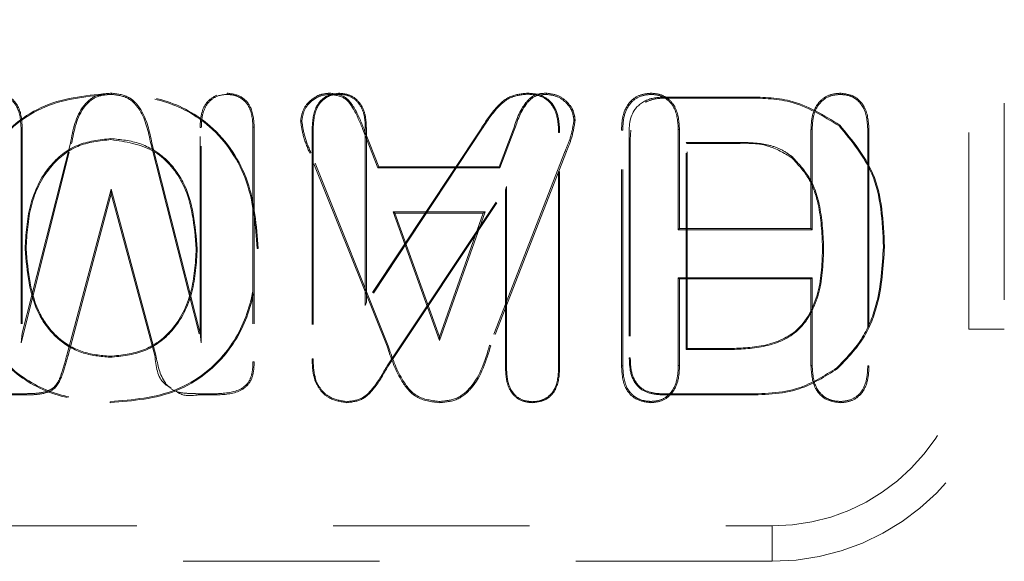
# Model space of a CAD drawing. Header units: inches. Extents: x 220 to 877, y 4 to 174.
# Tile 233 of 256: x 332.192 to 332.693, y 151.431 to 151.706. Entities that reach past the tile are written whole.
import ezdxf

# ---------------------------------------------------------------- set-up
doc = ezdxf.new("R2010")
doc.units = ezdxf.units.IN
doc.header["$LTSCALE"] = 0.5
doc.header["$MEASUREMENT"] = 0
doc.linetypes.add('HIDDEN', pattern=[0.225, 0.15, -0.075])
doc.layers.add('SVD-M-S', color=8, linetype='Continuous')

msp = doc.modelspace()

# ---------------------------------------------------------------- linework, layer by layer
at = {"layer": 'SVD-M-S', "linetype": 'HIDDEN', "lineweight": 18}
for p, q in [((332.67534, 151.54898), (332.67534, 151.86394)), ((332.69338, 151.86394), (332.69338, 151.54898)), ((332.23875, 151.66854), (332.23875, 151.66906)), ((332.29777, 151.66844), (332.29777, 151.66906)), ((332.35, 151.66844), (332.35, 151.66906)), ((332.3548, 151.66854), (332.3548, 151.66906)), ((332.45067, 151.66854), (332.45067, 151.66906)), ((332.46029, 151.66844), (332.4603, 151.66906)), ((332.51342, 151.66844), (332.51342, 151.66906)), ((332.52191, 151.66657), (332.52191, 151.66709)), ((332.56195, 151.66709), (332.52191, 151.66709)), ((332.56195, 151.66657), (332.52191, 151.66657)), ((332.56195, 151.66657), (332.56195, 151.66709)), ((332.60987, 151.66844), (332.60987, 151.66906)), ((332.19276, 151.65167), (332.19338, 151.65168)), ((332.19276, 151.65167), (332.19276, 151.54205)), ((332.19338, 151.65168), (332.19338, 151.54701)), ((332.28455, 151.65167), (332.28393, 151.65168)), ((332.28393, 151.54701), (332.28393, 151.65168)), ((332.28455, 151.54205), (332.28455, 151.65167)), ((332.31087, 151.65176), (332.31149, 151.65177)), ((332.31087, 151.65176), (332.31087, 151.53232)), ((332.31149, 151.65177), (332.31149, 151.53231)), ((332.33573, 151.65493), (332.33511, 151.65494)), ((332.34154, 151.65139), (332.34102, 151.6514)), ((332.34102, 151.6514), (332.34102, 151.53391)), ((332.34154, 151.65139), (332.34154, 151.53391)), ((332.36806, 151.65149), (332.36858, 151.65149)), ((332.36806, 151.56104), (332.36806, 151.65149)), ((332.36858, 151.56276), (332.36858, 151.65149)), ((332.47426, 151.65512), (332.47488, 151.65512)), ((332.60932, 151.6524), (332.60966, 151.65279)), ((332.36712, 151.64978), (332.36769, 151.65002)), ((332.36712, 151.64978), (332.37446, 151.63104)), ((332.36769, 151.65002), (332.37488, 151.63166)), ((332.42739, 151.65068), (332.36806, 151.56104)), ((332.42696, 151.65097), (332.36858, 151.56276)), ((332.42739, 151.65068), (332.42696, 151.65097)), ((332.43612, 151.63166), (332.44332, 151.65042)), ((332.43655, 151.63104), (332.4439, 151.65019)), ((332.4439, 151.65019), (332.44332, 151.65042)), ((332.46649, 151.649), (332.467, 151.649)), ((332.46649, 151.52924), (332.46649, 151.649)), ((332.467, 151.52923), (332.467, 151.649)), ((332.49912, 151.65026), (332.4985, 151.65026)), ((332.4985, 151.53028), (332.4985, 151.65026)), ((332.49912, 151.53029), (332.49912, 151.65026)), ((332.50323, 151.65021), (332.50295, 151.64546)), ((332.52741, 151.65053), (332.52803, 151.65054)), ((332.52741, 151.65053), (332.52741, 151.59954)), ((332.52803, 151.65054), (332.52803, 151.60016)), ((332.59558, 151.65053), (332.59496, 151.65054)), ((332.59496, 151.60016), (332.59496, 151.65054)), ((332.59558, 151.59954), (332.59558, 151.65053)), ((332.62387, 151.65026), (332.62448, 151.65026)), ((332.62387, 151.65026), (332.62387, 151.53029)), ((332.62448, 151.65026), (332.62448, 151.53028)), ((332.19276, 151.54205), (332.2185, 151.64347)), ((332.19338, 151.54701), (332.2179, 151.64362)), ((332.2185, 151.64347), (332.2179, 151.64362)), ((332.23857, 151.64595), (332.23857, 151.64544)), ((332.25882, 151.64346), (332.25942, 151.64362)), ((332.25882, 151.64346), (332.28455, 151.54205)), ((332.25942, 151.64362), (332.28393, 151.54701)), ((332.50244, 151.64547), (332.50244, 151.53434)), ((332.50295, 151.64546), (332.50244, 151.64547)), ((332.50295, 151.64546), (332.50295, 151.53435)), ((332.53145, 151.64398), (332.53197, 151.64347)), ((332.53145, 151.64398), (332.55562, 151.64398)), ((332.53145, 151.53862), (332.53145, 151.64398)), ((332.53197, 151.53914), (332.53197, 151.64347)), ((332.53197, 151.64347), (332.55562, 151.64347)), ((332.55562, 151.64398), (332.55562, 151.64347)), ((332.3403, 151.63884), (332.33973, 151.63861)), ((332.3791, 151.54037), (332.33973, 151.63861)), ((332.37968, 151.54059), (332.3403, 151.63884)), ((332.46987, 151.63967), (332.43133, 151.54077)), ((332.47045, 151.63944), (332.43191, 151.54055)), ((332.46987, 151.63967), (332.47045, 151.63944)), ((332.58551, 151.63663), (332.58518, 151.63624)), ((332.37446, 151.63104), (332.37488, 151.63166)), ((332.37488, 151.63166), (332.43612, 151.63166)), ((332.43655, 151.63104), (332.43612, 151.63166)), ((332.37446, 151.63104), (332.43655, 151.63104)), ((332.37916, 151.53034), (332.43996, 151.62155)), ((332.43996, 151.62155), (332.43945, 151.61985)), ((332.43996, 151.62155), (332.43996, 151.52924)), ((332.23865, 151.62027), (332.21613, 151.53576)), ((332.23866, 151.61788), (332.21673, 151.5356)), ((332.26146, 151.53576), (332.23865, 151.62027)), ((332.23865, 151.62027), (332.23866, 151.61788)), ((332.26087, 151.5356), (332.23866, 151.61788)), ((332.37959, 151.53006), (332.43945, 151.61985)), ((332.43945, 151.61985), (332.43945, 151.52923)), ((332.38222, 151.60865), (332.40583, 151.5432)), ((332.429, 151.60865), (332.38222, 151.60865)), ((332.38222, 151.60865), (332.3831, 151.60803)), ((332.3831, 151.60803), (332.40583, 151.54504)), ((332.42813, 151.60803), (332.3831, 151.60803)), ((332.40583, 151.5432), (332.429, 151.60865)), ((332.40583, 151.54504), (332.42813, 151.60803)), ((332.429, 151.60865), (332.42813, 151.60803)), ((332.52741, 151.59954), (332.52803, 151.60016)), ((332.52741, 151.59954), (332.59558, 151.59954)), ((332.52803, 151.60016), (332.59496, 151.60016)), ((332.59558, 151.59954), (332.59496, 151.60016)), ((332.19484, 151.58989), (332.19535, 151.58989)), ((332.28248, 151.58988), (332.28197, 151.58989)), ((332.31295, 151.5901), (332.31346, 151.5901)), ((332.60138, 151.59072), (332.60086, 151.59072)), ((332.63184, 151.59093), (332.63236, 151.59093)), ((332.59558, 151.57519), (332.52741, 151.57519)), ((332.52741, 151.57519), (332.52741, 151.53047)), ((332.52741, 151.57519), (332.52803, 151.57457)), ((332.59496, 151.57457), (332.52803, 151.57457)), ((332.52803, 151.57457), (332.52803, 151.53046)), ((332.59558, 151.57519), (332.59496, 151.57457)), ((332.59496, 151.53046), (332.59496, 151.57457)), ((332.59558, 151.53047), (332.59558, 151.57519)), ((332.36806, 151.56104), (332.36858, 151.56276)), ((332.19276, 151.54205), (332.19338, 151.54701)), ((332.28455, 151.54205), (332.28393, 151.54701)), ((332.69338, 151.54898), (332.67534, 151.54898)), ((332.40583, 151.5432), (332.40583, 151.54504)), ((332.37968, 151.54059), (332.3791, 151.54037)), ((332.43133, 151.54077), (332.43191, 151.54055)), ((332.53145, 151.53862), (332.53197, 151.53914)), ((332.55258, 151.53862), (332.53145, 151.53862)), ((332.55257, 151.53914), (332.53197, 151.53914)), ((332.55258, 151.53862), (332.55257, 151.53914)), ((332.21613, 151.53576), (332.21673, 151.5356)), ((332.23814, 151.53468), (332.23814, 151.5352)), ((332.26146, 151.53576), (332.26087, 151.5356)), ((332.31087, 151.53232), (332.31149, 151.53231)), ((332.34154, 151.53391), (332.34102, 151.53391)), ((332.50295, 151.53435), (332.50244, 151.53434)), ((332.37916, 151.53034), (332.37959, 151.53006)), ((332.43996, 151.52924), (332.43945, 151.52923)), ((332.46649, 151.52924), (332.467, 151.52923)), ((332.49912, 151.53029), (332.4985, 151.53028)), ((332.52741, 151.53047), (332.52803, 151.53046)), ((332.59558, 151.53047), (332.59496, 151.53046)), ((332.60807, 151.52929), (332.6084, 151.52889)), ((332.62387, 151.53029), (332.62448, 151.53028)), ((332.3431, 151.52235), (332.34262, 151.52216)), ((332.19436, 151.51613), (332.1849, 151.51613)), ((332.19436, 151.51613), (332.19437, 151.51551)), ((332.28311, 151.51613), (332.2831, 151.51551)), ((332.29254, 151.51613), (332.28311, 151.51613)), ((332.29254, 151.51613), (332.29255, 151.51551)), ((332.19437, 151.51551), (332.18489, 151.51551)), ((332.23814, 151.51209), (332.23814, 151.51158)), ((332.29255, 151.51551), (332.2831, 151.51551)), ((332.35852, 151.51209), (332.35852, 151.51158)), ((332.40561, 151.5122), (332.40561, 151.51158)), ((332.45307, 151.51209), (332.45307, 151.51158)), ((332.51341, 151.5122), (332.51342, 151.51158)), ((332.52053, 151.51603), (332.52052, 151.51551)), ((332.52052, 151.51551), (332.56091, 151.51551)), ((332.52053, 151.51603), (332.5609, 151.51603)), ((332.5609, 151.51603), (332.56091, 151.51551)), ((332.60988, 151.5122), (332.60987, 151.51158)), ((331.55165, 151.44891), (332.57527, 151.44891)), ((332.57527, 151.43087), (332.57527, 151.44891)), ((332.57527, 151.43087), (331.55165, 151.43087))]:
    msp.add_line(p, q, dxfattribs=at)
for radius in [0.11811, 0.10007]:
    msp.add_arc((332.57527, 151.54898), radius, 270, 0, dxfattribs=at)
for points, knots in [([(332.23875, 151.66906), (332.22716, 151.66803), (332.20404, 151.66597), (332.17776, 151.64458), (332.16561, 151.61703), (332.16444, 151.59894), (332.16385, 151.58989)], [0, 0, 0, 0, 0.280088, 0.558604, 0.779028, 1, 1, 1, 1]), ([(332.23875, 151.66854), (332.22723, 151.66752), (332.20427, 151.66548), (332.17817, 151.64425), (332.16611, 151.61688), (332.16495, 151.5989), (332.16437, 151.58989)], [0, 0, 0, 0, 0.280257, 0.558297, 0.77862, 1, 1, 1, 1]), ([(332.17976, 151.66906), (332.1821, 151.66874), (332.18678, 151.66811), (332.19276, 151.66146), (332.19314, 151.65539), (332.19338, 151.65168)], [0, 0, 0, 0, 0.279801, 0.5595, 1, 1, 1, 1]), ([(332.17976, 151.66844), (332.18125, 151.66832), (332.18423, 151.66808), (332.18812, 151.66568), (332.19221, 151.66047), (332.19254, 151.65531), (332.19276, 151.65167)], [0, 0, 0, 0, 0.186949, 0.371192, 0.556281, 1, 1, 1, 1]), ([(332.2179, 151.64362), (332.2192, 151.65045), (332.22101, 151.65996), (332.23055, 151.66849), (332.23595, 151.66887), (332.23866, 151.66906)], [0, 0, 0, 0, 0.560081, 0.779734, 1, 1, 1, 1]), ([(332.2185, 151.64347), (332.21977, 151.65021), (332.22152, 151.65953), (332.23081, 151.6679), (332.23603, 151.66826), (332.23866, 151.66844)], [0, 0, 0, 0, 0.565409, 0.781494, 1, 1, 1, 1]), ([(332.23866, 151.66906), (332.24171, 151.66873), (332.2463, 151.66824), (332.25111, 151.66442), (332.25659, 151.65717), (332.25816, 151.64964), (332.25942, 151.64362)], [0, 0, 0, 0, 0.248636, 0.37389, 0.499113, 1, 1, 1, 1]), ([(332.23866, 151.66844), (332.24161, 151.66813), (332.24604, 151.66766), (332.25067, 151.66396), (332.25605, 151.65685), (332.25758, 151.64943), (332.25882, 151.64346)], [0, 0, 0, 0, 0.245847, 0.369127, 0.492501, 1, 1, 1, 1]), ([(332.31346, 151.5901), (332.31262, 151.60164), (332.31095, 151.62466), (332.29256, 151.65268), (332.26591, 151.66727), (332.24781, 151.66846), (332.23875, 151.66906)], [0, 0, 0, 0, 0.280499, 0.559392, 0.779335, 1, 1, 1, 1]), ([(332.31295, 151.5901), (332.31211, 151.60158), (332.31046, 151.62445), (332.2922, 151.65229), (332.26574, 151.66677), (332.24776, 151.66795), (332.23875, 151.66854)], [0, 0, 0, 0, 0.2809423, 0.5594965, 0.7791182, 1, 1, 1, 1]), ([(332.28393, 151.65168), (332.28405, 151.65402), (332.28427, 151.65867), (332.28707, 151.66502), (332.29074, 151.66714), (332.29235, 151.66808)], [0, 0, 0, 0, 0.360306, 0.71819, 1, 1, 1, 1]), ([(332.28455, 151.65167), (332.28466, 151.65397), (332.28486, 151.65851), (332.2876, 151.66441), (332.29245, 151.66798), (332.29599, 151.66828), (332.29777, 151.66844)], [0, 0, 0, 0, 0.285945, 0.563407, 0.780072, 1, 1, 1, 1]), ([(332.29777, 151.66906), (332.30012, 151.66876), (332.30481, 151.66815), (332.31088, 151.66157), (332.31126, 151.65549), (332.31149, 151.65177)], [0, 0, 0, 0, 0.280121, 0.559565, 1, 1, 1, 1]), ([(332.29777, 151.66844), (332.29927, 151.66832), (332.30225, 151.66807), (332.30619, 151.66577), (332.31032, 151.66057), (332.31065, 151.65541), (332.31087, 151.65176)], [0, 0, 0, 0, 0.187199, 0.3717, 0.556354, 1, 1, 1, 1]), ([(332.33511, 151.65494), (332.33545, 151.65705), (332.33613, 151.66128), (332.34026, 151.66577), (332.34499, 151.66863), (332.34833, 151.66892), (332.35, 151.66906)], [0, 0, 0, 0, 0.278881, 0.559197, 0.779567, 1, 1, 1, 1]), ([(332.33573, 151.65493), (332.33606, 151.65694), (332.33671, 151.66099), (332.34066, 151.66528), (332.34519, 151.66803), (332.3484, 151.6683), (332.35, 151.66844)], [0, 0, 0, 0, 0.277627, 0.559007, 0.778568, 1, 1, 1, 1]), ([(332.3548, 151.66906), (332.35242, 151.66874), (332.34767, 151.66811), (332.34169, 151.66129), (332.34127, 151.65516), (332.34102, 151.6514)], [0, 0, 0, 0, 0.279737, 0.55929, 1, 1, 1, 1]), ([(332.3548, 151.66854), (332.35327, 151.66842), (332.35023, 151.66819), (332.34626, 151.66573), (332.34214, 151.66035), (332.34179, 151.6551), (332.34154, 151.65139)], [0, 0, 0, 0, 0.186733, 0.371491, 0.556734, 1, 1, 1, 1]), ([(332.35, 151.66906), (332.35268, 151.66872), (332.35804, 151.66806), (332.36375, 151.65993), (332.36619, 151.65379), (332.36769, 151.65002)], [0, 0, 0, 0, 0.278317, 0.557222, 1, 1, 1, 1]), ([(332.35, 151.66844), (332.35257, 151.66812), (332.35771, 151.66749), (332.36323, 151.65955), (332.36563, 151.65352), (332.36712, 151.64978)], [0, 0, 0, 0, 0.273298, 0.548065, 1, 1, 1, 1]), ([(332.36858, 151.65149), (332.36848, 151.65385), (332.36828, 151.65856), (332.36534, 151.66463), (332.36037, 151.66849), (332.35666, 151.66887), (332.3548, 151.66906)], [0, 0, 0, 0, 0.280987, 0.560341, 0.780079, 1, 1, 1, 1]), ([(332.36806, 151.65149), (332.36797, 151.65381), (332.36778, 151.65839), (332.36494, 151.66428), (332.36016, 151.668), (332.35659, 151.66836), (332.3548, 151.66854)], [0, 0, 0, 0, 0.285182, 0.563568, 0.780924, 1, 1, 1, 1]), ([(332.45067, 151.66906), (332.4477, 151.66879), (332.44175, 151.66826), (332.43351, 151.66112), (332.42945, 151.65483), (332.42696, 151.65097)], [0, 0, 0, 0, 0.279312, 0.558806, 1, 1, 1, 1]), ([(332.45067, 151.66854), (332.44777, 151.66829), (332.44196, 151.66777), (332.43387, 151.66073), (332.42986, 151.65451), (332.42739, 151.65068)], [0, 0, 0, 0, 0.277305, 0.554541, 1, 1, 1, 1]), ([(332.44332, 151.65042), (332.44494, 151.65531), (332.44719, 151.6621), (332.45414, 151.66877), (332.45824, 151.66896), (332.4603, 151.66906)], [0, 0, 0, 0, 0.561989, 0.779811, 1, 1, 1, 1]), ([(332.4439, 151.65019), (332.4455, 151.65504), (332.44768, 151.66167), (332.4544, 151.66817), (332.4583, 151.66835), (332.46029, 151.66844)], [0, 0, 0, 0, 0.571938, 0.781803, 1, 1, 1, 1]), ([(332.467, 151.649), (332.46689, 151.65176), (332.46667, 151.65726), (332.46343, 151.66459), (332.4572, 151.66863), (332.45285, 151.66891), (332.45067, 151.66906)], [0, 0, 0, 0, 0.2810153, 0.5602589, 0.7796095, 1, 1, 1, 1]), ([(332.46649, 151.649), (332.46638, 151.65171), (332.46616, 151.65708), (332.46303, 151.66422), (332.45701, 151.66813), (332.4528, 151.6684), (332.45067, 151.66854)], [0, 0, 0, 0, 0.2846, 0.562738, 0.779112, 1, 1, 1, 1]), ([(332.46029, 151.66844), (332.46229, 151.66818), (332.46628, 151.66765), (332.47072, 151.66406), (332.47372, 151.65981), (332.47408, 151.65668), (332.47426, 151.65512)], [0, 0, 0, 0, 0.280044, 0.560803, 0.780654, 1, 1, 1, 1]), ([(332.4603, 151.66906), (332.46238, 151.66878), (332.46654, 151.66824), (332.47118, 151.66449), (332.47432, 151.66004), (332.47469, 151.65676), (332.47488, 151.65512)], [0, 0, 0, 0, 0.279545, 0.559617, 0.779983, 1, 1, 1, 1]), ([(332.4985, 151.65026), (332.49861, 151.6528), (332.49883, 151.65786), (332.50199, 151.66442), (332.50742, 151.66847), (332.51142, 151.66886), (332.51342, 151.66906)], [0, 0, 0, 0, 0.28083, 0.55995, 0.779886, 1, 1, 1, 1]), ([(332.49912, 151.65026), (332.49922, 151.65274), (332.49943, 151.65765), (332.50246, 151.66399), (332.50767, 151.66788), (332.5115, 151.66825), (332.51342, 151.66844)], [0, 0, 0, 0, 0.2850886, 0.5629064, 0.7804051, 1, 1, 1, 1]), ([(332.52191, 151.66709), (332.51867, 151.66705), (332.51227, 151.66696), (332.50214, 151.6595), (332.50233, 151.65081), (332.50244, 151.64547)], [0, 0, 0, 0, 0.282359, 0.559095, 1, 1, 1, 1]), ([(332.52191, 151.66657), (332.51978, 151.66655), (332.51585, 151.66652), (332.51218, 151.66512), (332.5105, 151.66448)], [0, 0, 0, 0, 0.541465, 1, 1, 1, 1]), ([(332.51342, 151.66906), (332.51509, 151.66893), (332.51842, 151.66868), (332.52285, 151.66608), (332.52739, 151.66025), (332.52777, 151.65454), (332.52803, 151.65054)], [0, 0, 0, 0, 0.187122, 0.374314, 0.561191, 1, 1, 1, 1]), ([(332.51342, 151.66844), (332.51503, 151.66832), (332.51822, 151.66808), (332.52245, 151.6656), (332.52681, 151.65996), (332.52716, 151.65443), (332.52741, 151.65053)], [0, 0, 0, 0, 0.186669, 0.371634, 0.556299, 1, 1, 1, 1]), ([(332.60966, 151.65279), (332.60145, 151.65783), (332.58673, 151.66687), (332.56955, 151.66702), (332.56195, 151.66709)], [0, 0, 0, 0, 0.557714, 1, 1, 1, 1]), ([(332.60932, 151.6524), (332.60118, 151.65739), (332.58656, 151.66636), (332.56951, 151.66651), (332.56195, 151.66657)], [0, 0, 0, 0, 0.5566639, 1, 1, 1, 1]), ([(332.59496, 151.65054), (332.59506, 151.65306), (332.59528, 151.65808), (332.59849, 151.66457), (332.60393, 151.66851), (332.60789, 151.66887), (332.60987, 151.66906)], [0, 0, 0, 0, 0.280868, 0.559955, 0.779937, 1, 1, 1, 1]), ([(332.59558, 151.65053), (332.59568, 151.653), (332.59588, 151.65786), (332.59896, 151.66413), (332.60417, 151.66791), (332.60797, 151.66826), (332.60987, 151.66844)], [0, 0, 0, 0, 0.285172, 0.562865, 0.780545, 1, 1, 1, 1]), ([(332.60987, 151.66906), (332.61242, 151.66874), (332.61749, 151.6681), (332.62385, 151.66081), (332.62424, 151.65427), (332.62448, 151.65026)], [0, 0, 0, 0, 0.2799887, 0.5593428, 1, 1, 1, 1]), ([(332.60987, 151.66844), (332.6115, 151.66831), (332.61472, 151.66806), (332.61897, 151.66552), (332.62328, 151.65976), (332.62362, 151.65419), (332.62387, 151.65026)], [0, 0, 0, 0, 0.187266, 0.371276, 0.556182, 1, 1, 1, 1]), ([(332.33973, 151.63861), (332.3385, 151.64156), (332.33632, 151.64683), (332.33548, 151.65246), (332.33511, 151.65494)], [0, 0, 0, 0, 0.560732, 1, 1, 1, 1]), ([(332.3403, 151.63884), (332.33908, 151.64177), (332.33693, 151.64696), (332.3361, 151.65251), (332.33573, 151.65493)], [0, 0, 0, 0, 0.5654262, 1, 1, 1, 1]), ([(332.47426, 151.65512), (332.47377, 151.65217), (332.47288, 151.64685), (332.4708, 151.64188), (332.46987, 151.63967)], [0, 0, 0, 0, 0.554459, 1, 1, 1, 1]), ([(332.47488, 151.65512), (332.47438, 151.65211), (332.47348, 151.64671), (332.47138, 151.64166), (332.47045, 151.63944)], [0, 0, 0, 0, 0.558722, 1, 1, 1, 1]), ([(332.63184, 151.59093), (332.63128, 151.60389), (332.63028, 151.62697), (332.61571, 151.64465), (332.60932, 151.6524)], [0, 0, 0, 0, 0.561452, 1, 1, 1, 1]), ([(332.63236, 151.59093), (332.63179, 151.60396), (332.63078, 151.62718), (332.6161, 151.64497), (332.60966, 151.65279)], [0, 0, 0, 0, 0.5607742, 1, 1, 1, 1]), ([(332.19484, 151.58989), (332.19527, 151.59733), (332.19614, 151.61221), (332.20526, 151.6315), (332.22085, 151.64407), (332.23266, 151.64533), (332.23857, 151.64595)], [0, 0, 0, 0, 0.279788, 0.559453, 0.779811, 1, 1, 1, 1]), ([(332.19535, 151.58989), (332.19578, 151.59729), (332.19664, 151.61205), (332.20566, 151.63115), (332.22106, 151.64358), (332.23273, 151.64482), (332.23857, 151.64544)], [0, 0, 0, 0, 0.280968, 0.56052, 0.7802, 1, 1, 1, 1]), ([(332.23857, 151.64595), (332.24356, 151.64546), (332.25356, 151.64448), (332.26675, 151.63647), (332.28001, 151.61876), (332.28146, 151.60178), (332.28248, 151.58988)], [0, 0, 0, 0, 0.187389, 0.375014, 0.562503, 1, 1, 1, 1]), ([(332.23857, 151.64544), (332.24602, 151.64437), (332.2609, 151.64223), (332.27945, 151.62077), (332.28101, 151.60161), (332.28197, 151.58989)], [0, 0, 0, 0, 0.279993, 0.559592, 1, 1, 1, 1]), ([(332.55562, 151.64398), (332.55917, 151.644), (332.56503, 151.64402), (332.57314, 151.64287), (332.57986, 151.64077), (332.58363, 151.63801), (332.58551, 151.63663)], [0, 0, 0, 0, 0.337687, 0.557885, 0.778683, 1, 1, 1, 1]), ([(332.55562, 151.64347), (332.56156, 151.64363), (332.57215, 151.64393), (332.58121, 151.63858), (332.58518, 151.63624)], [0, 0, 0, 0, 0.561865, 1, 1, 1, 1]), ([(332.58551, 151.63663), (332.58871, 151.63316), (332.59511, 151.62622), (332.60046, 151.61002), (332.60103, 151.59803), (332.60138, 151.59072)], [0, 0, 0, 0, 0.280472, 0.561008, 1, 1, 1, 1]), ([(332.58518, 151.63624), (332.58833, 151.63281), (332.59466, 151.62595), (332.59995, 151.60989), (332.60052, 151.59799), (332.60086, 151.59072)], [0, 0, 0, 0, 0.279388, 0.559497, 1, 1, 1, 1]), ([(332.16385, 151.58989), (332.16476, 151.57846), (332.16655, 151.55566), (332.1848, 151.5279), (332.21123, 151.51346), (332.22916, 151.5122), (332.23814, 151.51158)], [0, 0, 0, 0, 0.280467, 0.559364, 0.779372, 1, 1, 1, 1]), ([(332.16437, 151.58989), (332.16527, 151.57851), (332.16705, 151.55586), (332.18516, 151.52829), (332.2114, 151.51396), (332.22921, 151.51271), (332.23814, 151.51209)], [0, 0, 0, 0, 0.280873, 0.559442, 0.779161, 1, 1, 1, 1]), ([(332.23814, 151.53468), (332.23321, 151.53513), (332.22334, 151.53603), (332.2104, 151.54401), (332.19729, 151.5614), (332.19584, 151.57816), (332.19484, 151.58989)], [0, 0, 0, 0, 0.187349, 0.374792, 0.562344, 1, 1, 1, 1]), ([(332.23814, 151.5352), (332.23326, 151.53564), (332.22352, 151.53653), (332.21075, 151.54441), (332.19777, 151.56163), (332.19635, 151.57824), (332.19535, 151.58989)], [0, 0, 0, 0, 0.18712, 0.373893, 0.56098, 1, 1, 1, 1]), ([(332.23814, 151.51158), (332.24973, 151.51254), (332.27284, 151.51447), (332.29947, 151.53542), (332.31183, 151.56295), (332.31292, 151.58104), (332.31346, 151.5901)], [0, 0, 0, 0, 0.280165, 0.558698, 0.779043, 1, 1, 1, 1]), ([(332.23814, 151.51209), (332.24966, 151.51305), (332.27261, 151.51496), (332.29905, 151.53576), (332.31132, 151.5631), (332.3124, 151.58108), (332.31295, 151.5901)], [0, 0, 0, 0, 0.280361, 0.558436, 0.77866, 1, 1, 1, 1]), ([(332.28197, 151.58989), (332.28153, 151.5825), (332.28066, 151.56777), (332.27145, 151.54867), (332.25559, 151.53693), (332.24396, 151.53578), (332.23814, 151.5352)], [0, 0, 0, 0, 0.280961, 0.560426, 0.779933, 1, 1, 1, 1]), ([(332.28248, 151.58988), (332.28204, 151.58245), (332.28116, 151.5676), (332.27185, 151.54832), (332.2558, 151.53644), (332.24402, 151.53527), (332.23814, 151.53468)], [0, 0, 0, 0, 0.279842, 0.559426, 0.779748, 1, 1, 1, 1]), ([(332.60086, 151.59072), (332.60065, 151.58303), (332.60022, 151.56774), (332.58993, 151.5471), (332.57063, 151.5396), (332.55862, 151.53929), (332.55257, 151.53914)], [0, 0, 0, 0, 0.281598, 0.559858, 0.778529, 1, 1, 1, 1]), ([(332.60138, 151.59072), (332.60116, 151.58299), (332.60072, 151.56756), (332.5903, 151.5467), (332.57079, 151.5391), (332.55865, 151.53878), (332.55258, 151.53862)], [0, 0, 0, 0, 0.280362, 0.559582, 0.779547, 1, 1, 1, 1]), ([(332.60807, 151.52929), (332.61252, 151.53386), (332.62144, 151.54302), (332.63027, 151.5645), (332.63125, 151.5809), (332.63184, 151.59093)], [0, 0, 0, 0, 0.2794354, 0.5592126, 1, 1, 1, 1]), ([(332.6084, 151.52889), (332.61289, 151.5335), (332.62188, 151.54273), (332.63078, 151.56435), (332.63176, 151.58085), (332.63236, 151.59093)], [0, 0, 0, 0, 0.279841, 0.559914, 1, 1, 1, 1]), ([(332.40561, 151.51158), (332.40158, 151.51208), (332.3935, 151.51308), (332.38429, 151.52496), (332.38107, 151.53451), (332.3791, 151.54037)], [0, 0, 0, 0, 0.278352, 0.557174, 1, 1, 1, 1]), ([(332.40561, 151.5122), (332.40169, 151.51268), (332.39383, 151.51365), (332.38481, 151.52534), (332.38164, 151.53476), (332.37968, 151.54059)], [0, 0, 0, 0, 0.275437, 0.551769, 1, 1, 1, 1]), ([(332.43133, 151.54077), (332.42902, 151.5331), (332.42583, 151.52251), (332.4148, 151.51297), (332.40868, 151.51245), (332.40561, 151.5122)], [0, 0, 0, 0, 0.566265, 0.78236, 1, 1, 1, 1]), ([(332.43191, 151.54055), (332.42957, 151.53282), (332.42631, 151.52207), (332.41506, 151.51238), (332.40876, 151.51185), (332.40561, 151.51158)], [0, 0, 0, 0, 0.561076, 0.7803369, 1, 1, 1, 1]), ([(332.21613, 151.53576), (332.2153, 151.53282), (332.214, 151.52818), (332.21204, 151.52251), (332.20958, 151.51921), (332.20557, 151.51688), (332.20027, 151.51624), (332.19618, 151.51617), (332.19436, 151.51613)], [0, 0, 0, 0, 0.273065, 0.431486, 0.532335, 0.633624, 0.837067, 1, 1, 1, 1]), ([(332.21673, 151.5356), (332.21592, 151.53255), (332.21431, 151.5265), (332.2104, 151.51761), (332.20183, 151.51562), (332.19686, 151.51555), (332.19437, 151.51551)], [0, 0, 0, 0, 0.281909, 0.559102, 0.778555, 1, 1, 1, 1]), ([(332.2692, 151.51908), (332.26797, 151.51978), (332.26226, 151.523), (332.26148, 151.53006), (332.26087, 151.5356)], [0, 0, 0, 0, 0.2152773, 1, 1, 1, 1]), ([(332.28311, 151.51613), (332.281, 151.51618), (332.27685, 151.51627), (332.27053, 151.5171), (332.26367, 151.52369), (332.26238, 151.53073), (332.26146, 151.53576)], [0, 0, 0, 0, 0.190351, 0.37588, 0.553644, 1, 1, 1, 1]), ([(332.31087, 151.53232), (332.31081, 151.53053), (332.31067, 151.52701), (332.30901, 151.52186), (332.3029, 151.51673), (332.29684, 151.51638), (332.29254, 151.51613)], [0, 0, 0, 0, 0.190418, 0.375788, 0.556281, 1, 1, 1, 1]), ([(332.31149, 151.53231), (332.31142, 151.53049), (332.31128, 151.52685), (332.30953, 151.5215), (332.30322, 151.51615), (332.29695, 151.51578), (332.29255, 151.51551)], [0, 0, 0, 0, 0.18788, 0.37488, 0.560687, 1, 1, 1, 1]), ([(332.34102, 151.53391), (332.34105, 151.53167), (332.34109, 151.52769), (332.34215, 151.52385), (332.34262, 151.52216)], [0, 0, 0, 0, 0.560267, 1, 1, 1, 1]), ([(332.34154, 151.53391), (332.34156, 151.5317), (332.34161, 151.52778), (332.34265, 151.524), (332.3431, 151.52235)], [0, 0, 0, 0, 0.562485, 1, 1, 1, 1]), ([(332.50244, 151.53434), (332.50255, 151.53151), (332.50276, 151.5259), (332.50692, 151.51861), (332.51389, 151.51579), (332.51831, 151.51561), (332.52052, 151.51551)], [0, 0, 0, 0, 0.2812167, 0.5585203, 0.7788013, 1, 1, 1, 1]), ([(332.50295, 151.53435), (332.50306, 151.53157), (332.50326, 151.52611), (332.50728, 151.51901), (332.51405, 151.51629), (332.51835, 151.51612), (332.52053, 151.51603)], [0, 0, 0, 0, 0.284224, 0.558008, 0.776423, 1, 1, 1, 1]), ([(332.35852, 151.51209), (332.36125, 151.51242), (332.36672, 151.51308), (332.37358, 151.52059), (332.37703, 151.52662), (332.37916, 151.53034)], [0, 0, 0, 0, 0.27521, 0.552038, 1, 1, 1, 1]), ([(332.35852, 151.51158), (332.36133, 151.51192), (332.36695, 151.5126), (332.37396, 151.52021), (332.37745, 151.52632), (332.37959, 151.53006)], [0, 0, 0, 0, 0.278583, 0.557982, 1, 1, 1, 1]), ([(332.43945, 151.52923), (332.43954, 151.52687), (332.43974, 151.52217), (332.44248, 151.51598), (332.44748, 151.5121), (332.45121, 151.51175), (332.45307, 151.51158)], [0, 0, 0, 0, 0.281084, 0.560437, 0.779976, 1, 1, 1, 1]), ([(332.43996, 151.52924), (332.44006, 151.52692), (332.44024, 151.52233), (332.44288, 151.51633), (332.44769, 151.51259), (332.45127, 151.51226), (332.45307, 151.51209)], [0, 0, 0, 0, 0.285599, 0.563993, 0.780635, 1, 1, 1, 1]), ([(332.45307, 151.51209), (332.45462, 151.5122), (332.45769, 151.51241), (332.46176, 151.51479), (332.46594, 151.5202), (332.46626, 151.5255), (332.46649, 151.52924)], [0, 0, 0, 0, 0.187448, 0.371804, 0.557037, 1, 1, 1, 1]), ([(332.45307, 151.51158), (332.45548, 151.51186), (332.46028, 151.51241), (332.4664, 151.51924), (332.46678, 151.52544), (332.467, 151.52923)], [0, 0, 0, 0, 0.280086, 0.559505, 1, 1, 1, 1]), ([(332.51342, 151.51158), (332.51087, 151.5119), (332.50579, 151.51254), (332.49915, 151.51963), (332.49875, 151.52624), (332.4985, 151.53028)], [0, 0, 0, 0, 0.280081, 0.559648, 1, 1, 1, 1]), ([(332.51341, 151.5122), (332.51178, 151.51232), (332.50854, 151.51256), (332.50425, 151.51508), (332.49969, 151.5207), (332.49936, 151.52632), (332.49912, 151.53029)], [0, 0, 0, 0, 0.186872, 0.372076, 0.557073, 1, 1, 1, 1]), ([(332.52741, 151.53047), (332.52731, 151.528), (332.52711, 151.52311), (332.52423, 151.51675), (332.51914, 151.51275), (332.51533, 151.51238), (332.51341, 151.5122)], [0, 0, 0, 0, 0.285524, 0.563921, 0.780739, 1, 1, 1, 1]), ([(332.52803, 151.53046), (332.52792, 151.52794), (332.52771, 151.52291), (332.52472, 151.51633), (332.51939, 151.51216), (332.51541, 151.51177), (332.51342, 151.51158)], [0, 0, 0, 0, 0.280888, 0.560214, 0.779969, 1, 1, 1, 1]), ([(332.5609, 151.51603), (332.57048, 151.51612), (332.58751, 151.51628), (332.60181, 151.52533), (332.60807, 151.52929)], [0, 0, 0, 0, 0.562413, 1, 1, 1, 1]), ([(332.56091, 151.51551), (332.57053, 151.51561), (332.58768, 151.51577), (332.60208, 151.52489), (332.6084, 151.52889)], [0, 0, 0, 0, 0.561241, 1, 1, 1, 1]), ([(332.60987, 151.51158), (332.60731, 151.5119), (332.60219, 151.51254), (332.59559, 151.51977), (332.5952, 151.5264), (332.59496, 151.53046)], [0, 0, 0, 0, 0.280034, 0.559546, 1, 1, 1, 1]), ([(332.60988, 151.5122), (332.60823, 151.51232), (332.60497, 151.51257), (332.60066, 151.51512), (332.59614, 151.52083), (332.59581, 151.52648), (332.59558, 151.53047)], [0, 0, 0, 0, 0.186807, 0.371803, 0.556829, 1, 1, 1, 1]), ([(332.62448, 151.53028), (332.62438, 151.52776), (332.62416, 151.52275), (332.62124, 151.51613), (332.61583, 151.5121), (332.61186, 151.51175), (332.60987, 151.51158)], [0, 0, 0, 0, 0.2810706, 0.5602509, 0.7799082, 1, 1, 1, 1]), ([(332.62387, 151.53029), (332.62376, 151.52782), (332.62355, 151.52296), (332.62076, 151.51656), (332.61558, 151.51269), (332.61179, 151.51236), (332.60988, 151.5122)], [0, 0, 0, 0, 0.285964, 0.563876, 0.78052, 1, 1, 1, 1]), ([(332.34262, 151.52216), (332.34352, 151.5205), (332.34533, 151.51718), (332.35076, 151.51285), (332.35558, 151.51206), (332.35852, 151.51158)], [0, 0, 0, 0, 0.280849, 0.561813, 1, 1, 1, 1]), ([(332.3431, 151.52235), (332.34398, 151.52074), (332.34573, 151.51752), (332.35099, 151.51333), (332.35567, 151.51256), (332.35852, 151.51209)], [0, 0, 0, 0, 0.281038, 0.561758, 1, 1, 1, 1]), ([(332.2831, 151.51551), (332.27971, 151.51516), (332.27547, 151.51471), (332.27218, 151.51709), (332.27153, 151.51756)], [0, 0, 0, 0, 0.79971, 1, 1, 1, 1])]:
    msp.add_open_spline(points, degree=3, knots=knots, dxfattribs=at)

doc.saveas('drawing.dxf')
